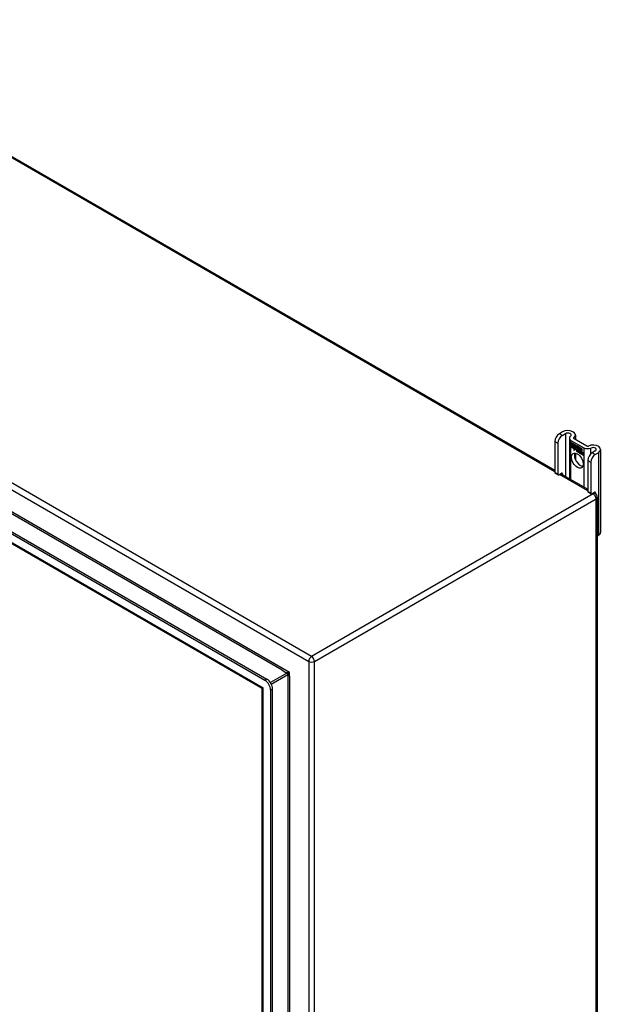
# Model space of a CAD drawing. Header units: inches. Extents: x 168.6 to 197.3, y 53.8 to 105.3.
# Tile 28 of 28: x 183 to 197.3, y 79.6 to 103.8. Entities that reach past the tile are written whole.
import ezdxf

# ---------------------------------------------------------------- set-up
doc = ezdxf.new("R2010")
doc.units = ezdxf.units.IN
doc.header["$MEASUREMENT"] = 0
doc.layers.add('Visible Edges(ANSI)', color=7, linetype='Continuous', lineweight=25)
doc.layers.add('Visible Tangent Edges(ANSI)', color=7, linetype='Continuous', lineweight=25)

msp = doc.modelspace()

# ---------------------------------------------------------------- linework, layer by layer
at = {"layer": 'Visible Edges(ANSI)'}
for p, q in [((176.927, 103.81), (196.125, 92.726)), ((168.778, 99.232), (188.989, 87.563)), ((168.826, 99.259), (189.037, 87.591)), ((188.903, 87.37), (168.905, 98.916)), ((196.311, 93.671), (196.235, 93.627)), ((196.31, 93.584), (196.385, 93.628)), ((196.482, 93.518), (196.482, 92.52)), ((196.596, 93.506), (196.909, 93.325)), ((196.631, 93.594), (196.631, 93.486)), ((196.125, 93.436), (196.125, 92.67)), ((196.199, 93.393), (196.199, 92.627)), ((196.522, 93.463), (196.835, 93.282)), ((196.526, 93.409), (196.527, 93.41)), ((196.526, 93.41), (196.644, 93.342)), ((196.526, 93.377), (196.526, 93.41)), ((196.526, 93.409), (196.526, 93.378)), ((196.644, 93.342), (196.526, 93.409)), ((196.526, 93.378), (196.612, 93.328)), ((196.526, 93.377), (196.526, 93.378)), ((196.613, 93.327), (196.526, 93.377)), ((196.526, 93.372), (196.527, 93.373)), ((196.526, 93.34), (196.526, 93.373)), ((196.526, 93.373), (196.613, 93.323)), ((196.526, 93.372), (196.526, 93.341)), ((196.612, 93.323), (196.526, 93.372)), ((196.526, 93.341), (196.612, 93.291)), ((196.526, 93.34), (196.526, 93.341)), ((196.613, 93.29), (196.526, 93.34)), ((196.526, 93.336), (196.613, 93.285)), ((196.526, 93.303), (196.526, 93.336)), ((196.526, 93.335), (196.527, 93.335)), ((196.612, 93.285), (196.526, 93.335)), ((196.526, 93.335), (196.526, 93.303)), ((196.526, 93.303), (196.612, 93.254)), ((196.526, 93.303), (196.526, 93.303)), ((196.611, 93.254), (196.526, 93.303)), ((196.589, 93.218), (196.611, 93.254)), ((196.628, 93.242), (196.589, 93.218)), ((196.612, 93.254), (196.592, 93.22)), ((196.592, 93.22), (196.629, 93.243)), ((196.593, 93.221), (196.629, 93.243)), ((196.611, 93.254), (196.612, 93.254)), ((196.612, 93.328), (196.612, 93.356)), ((196.612, 93.356), (196.615, 93.354)), ((196.612, 93.328), (196.613, 93.328)), ((196.612, 93.323), (196.613, 93.323)), ((196.612, 93.291), (196.612, 93.323)), ((196.612, 93.291), (196.613, 93.291)), ((196.612, 93.285), (196.613, 93.285)), ((196.612, 93.257), (196.612, 93.285)), ((196.612, 93.257), (196.613, 93.257)), ((196.614, 93.256), (196.612, 93.257)), ((196.613, 93.355), (196.613, 93.356)), ((196.613, 93.355), (196.613, 93.327)), ((196.615, 93.354), (196.613, 93.355)), ((196.613, 93.323), (196.613, 93.29)), ((196.613, 93.285), (196.613, 93.257)), ((196.613, 93.257), (196.626, 93.278)), ((196.613, 93.257), (196.615, 93.258)), ((196.613, 93.257), (196.613, 93.257)), ((196.626, 93.277), (196.614, 93.256)), ((196.614, 93.257), (196.614, 93.258)), ((196.615, 93.354), (196.646, 93.285)), ((196.615, 93.354), (196.616, 93.354)), ((196.645, 93.286), (196.615, 93.354)), ((196.626, 93.278), (196.628, 93.267)), ((196.626, 93.277), (196.627, 93.277)), ((196.628, 93.266), (196.626, 93.277)), ((196.627, 93.277), (196.626, 93.277)), ((196.628, 93.267), (196.645, 93.286)), ((196.646, 93.285), (196.628, 93.266)), ((196.628, 93.267), (196.63, 93.268)), ((196.628, 93.242), (196.629, 93.243)), ((196.63, 93.227), (196.628, 93.242)), ((196.629, 93.267), (196.629, 93.268)), ((196.629, 93.243), (196.63, 93.228)), ((196.646, 93.286), (196.63, 93.268)), ((196.63, 93.228), (196.658, 93.257)), ((196.658, 93.256), (196.63, 93.227)), ((196.632, 93.229), (196.658, 93.256)), ((196.644, 93.342), (196.644, 93.342)), ((196.659, 93.305), (196.644, 93.342)), ((196.644, 93.342), (196.659, 93.306)), ((196.645, 93.286), (196.646, 93.286)), ((196.658, 93.257), (196.664, 93.241)), ((196.658, 93.256), (196.658, 93.256)), ((196.664, 93.24), (196.658, 93.256)), ((196.659, 93.306), (196.672, 93.326)), ((196.672, 93.325), (196.659, 93.305)), ((196.659, 93.306), (196.661, 93.307)), ((196.661, 93.307), (196.66, 93.307)), ((196.665, 93.242), (196.665, 93.241)), ((196.671, 93.275), (196.702, 93.304)), ((196.671, 93.275), (196.673, 93.276)), ((196.689, 93.235), (196.671, 93.275)), ((196.672, 93.326), (196.731, 93.292)), ((196.672, 93.326), (196.672, 93.325)), ((196.672, 93.325), (196.673, 93.325)), ((196.73, 93.291), (196.672, 93.325)), ((196.702, 93.304), (196.672, 93.274)), ((196.672, 93.274), (196.69, 93.233)), ((196.673, 93.276), (196.702, 93.304)), ((196.673, 93.275), (196.673, 93.276)), ((196.702, 93.304), (196.705, 93.303)), ((196.702, 93.304), (196.703, 93.304)), ((196.704, 93.302), (196.702, 93.304)), ((196.704, 93.302), (196.705, 93.303)), ((196.704, 93.225), (196.704, 93.302)), ((196.705, 93.303), (196.705, 93.225)), ((196.73, 93.291), (196.731, 93.292)), ((196.73, 93.195), (196.73, 93.291)), ((196.731, 93.292), (196.731, 93.191)), ((196.735, 93.197), (196.735, 93.29)), ((196.735, 93.29), (196.761, 93.274)), ((196.735, 93.289), (196.735, 93.198)), ((196.735, 93.289), (196.736, 93.289)), ((196.76, 93.274), (196.735, 93.289)), ((196.76, 93.274), (196.761, 93.274)), ((196.76, 93.193), (196.76, 93.274)), ((196.761, 93.274), (196.761, 93.192)), ((196.765, 93.271), (196.766, 93.272)), ((196.765, 93.19), (196.765, 93.272)), ((196.765, 93.272), (196.791, 93.257)), ((196.765, 93.271), (196.765, 93.19)), ((196.79, 93.257), (196.765, 93.271)), ((196.79, 93.257), (196.791, 93.257)), ((196.79, 93.177), (196.79, 93.257)), ((196.791, 93.257), (196.791, 93.176)), ((196.592, 93.22), (196.591, 93.219)), ((196.592, 93.22), (196.593, 93.221)), ((196.63, 93.228), (196.632, 93.229)), ((196.631, 93.229), (196.631, 93.228)), ((196.631, 93.148), (196.631, 92.99)), ((196.664, 93.24), (196.665, 93.241)), ((196.665, 93.236), (196.667, 93.237)), ((196.667, 93.213), (196.699, 93.194)), ((196.667, 93.212), (196.667, 93.212)), ((196.699, 93.193), (196.667, 93.212)), ((196.668, 93.22), (196.689, 93.208)), ((196.668, 93.22), (196.668, 93.22)), ((196.69, 93.207), (196.668, 93.22)), ((196.673, 93.228), (196.674, 93.229)), ((196.688, 93.231), (196.689, 93.232)), ((196.689, 93.235), (196.689, 93.235)), ((196.689, 93.208), (196.691, 93.208)), ((196.69, 93.208), (196.69, 93.208)), ((196.693, 93.184), (196.693, 93.184)), ((196.693, 93.176), (196.693, 93.184)), ((196.693, 93.184), (196.693, 93.175)), ((196.693, 93.176), (196.693, 93.176)), ((196.698, 93.169), (196.72, 93.185)), ((196.698, 93.169), (196.7, 93.17)), ((196.713, 93.161), (196.698, 93.169)), ((196.699, 93.194), (196.7, 93.194)), ((196.721, 93.185), (196.699, 93.169)), ((196.699, 93.169), (196.712, 93.162)), ((196.7, 93.194), (196.7, 93.194)), ((196.72, 93.185), (196.7, 93.17)), ((196.7, 93.17), (196.7, 93.17)), ((196.704, 93.225), (196.705, 93.225)), ((196.724, 93.213), (196.704, 93.225)), ((196.705, 93.225), (196.725, 93.213)), ((196.72, 93.185), (196.708, 93.22)), ((196.708, 93.22), (196.722, 93.211)), ((196.709, 93.219), (196.721, 93.185)), ((196.709, 93.219), (196.709, 93.219)), ((196.722, 93.211), (196.709, 93.219)), ((196.712, 93.162), (196.724, 93.175)), ((196.712, 93.162), (196.714, 93.163)), ((196.724, 93.174), (196.713, 93.161)), ((196.713, 93.162), (196.714, 93.162)), ((196.714, 93.163), (196.725, 93.175)), ((196.72, 93.185), (196.72, 93.186)), ((196.722, 93.211), (196.722, 93.211)), ((196.729, 93.188), (196.722, 93.211)), ((196.722, 93.211), (196.729, 93.189)), ((196.724, 93.213), (196.725, 93.213)), ((196.731, 93.191), (196.724, 93.213)), ((196.724, 93.175), (196.727, 93.173)), ((196.724, 93.174), (196.725, 93.174)), ((196.727, 93.173), (196.724, 93.174)), ((196.725, 93.213), (196.73, 93.195)), ((196.727, 93.173), (196.734, 93.15)), ((196.727, 93.173), (196.727, 93.173)), ((196.733, 93.149), (196.727, 93.173)), ((196.729, 93.188), (196.729, 93.189)), ((196.729, 93.189), (196.731, 93.188)), ((196.731, 93.187), (196.729, 93.188)), ((196.73, 93.195), (196.731, 93.195)), ((196.731, 93.188), (196.743, 93.2)), ((196.743, 93.199), (196.731, 93.187)), ((196.731, 93.188), (196.732, 93.188)), ((196.743, 93.199), (196.732, 93.188)), ((196.732, 93.188), (196.732, 93.188)), ((196.733, 93.149), (196.734, 93.15)), ((196.748, 93.141), (196.733, 93.149)), ((196.734, 93.15), (196.747, 93.142)), ((196.735, 93.198), (196.741, 93.204)), ((196.741, 93.203), (196.735, 93.197)), ((196.735, 93.198), (196.737, 93.199)), ((196.735, 93.177), (196.756, 93.191)), ((196.735, 93.177), (196.736, 93.178)), ((196.747, 93.142), (196.735, 93.177)), ((196.736, 93.199), (196.736, 93.198)), ((196.736, 93.178), (196.756, 93.192)), ((196.757, 93.191), (196.736, 93.177)), ((196.737, 93.177), (196.736, 93.178)), ((196.736, 93.177), (196.748, 93.141)), ((196.737, 93.199), (196.741, 93.204)), ((196.741, 93.204), (196.76, 93.193)), ((196.741, 93.203), (196.742, 93.204)), ((196.761, 93.192), (196.741, 93.203)), ((196.743, 93.2), (196.757, 93.191)), ((196.743, 93.199), (196.743, 93.199)), ((196.756, 93.191), (196.743, 93.199)), ((196.747, 93.142), (196.747, 93.142)), ((196.754, 93.137), (196.762, 93.188)), ((196.763, 93.187), (196.754, 93.138)), ((196.754, 93.138), (196.765, 93.132)), ((196.754, 93.137), (196.754, 93.138)), ((196.765, 93.131), (196.754, 93.137)), ((196.756, 93.191), (196.756, 93.192)), ((196.76, 93.193), (196.761, 93.193)), ((196.762, 93.188), (196.772, 93.182)), ((196.763, 93.187), (196.763, 93.188)), ((196.772, 93.182), (196.763, 93.187)), ((196.765, 93.19), (196.776, 93.184)), ((196.765, 93.19), (196.765, 93.19)), ((196.775, 93.184), (196.765, 93.19)), ((196.765, 93.132), (196.768, 93.152)), ((196.769, 93.152), (196.765, 93.131)), ((196.765, 93.132), (196.766, 93.132)), ((196.771, 93.173), (196.772, 93.182)), ((196.772, 93.182), (196.771, 93.173)), ((196.771, 93.173), (196.771, 93.173)), ((196.774, 93.171), (196.771, 93.173)), ((196.771, 93.173), (196.774, 93.172)), ((196.772, 93.182), (196.772, 93.182)), ((196.774, 93.172), (196.775, 93.172)), ((196.775, 93.184), (196.776, 93.184)), ((196.775, 93.178), (196.775, 93.184)), ((196.775, 93.178), (196.777, 93.179)), ((196.775, 93.172), (196.775, 93.172)), ((196.776, 93.184), (196.776, 93.179)), ((196.776, 93.179), (196.776, 93.178)), ((196.776, 93.167), (196.778, 93.168)), ((196.777, 93.173), (196.779, 93.174)), ((196.79, 93.152), (196.784, 93.12)), ((196.784, 93.12), (196.789, 93.152)), ((196.784, 93.12), (196.784, 93.121)), ((196.784, 93.12), (196.795, 93.114)), ((196.795, 93.113), (196.784, 93.12)), ((196.79, 93.177), (196.791, 93.177)), ((196.795, 93.114), (196.798, 93.135)), ((196.799, 93.134), (196.795, 93.113)), ((196.795, 93.114), (196.795, 93.115)), ((196.798, 93.135), (196.799, 93.135)), ((196.802, 93.153), (196.803, 93.154)), ((196.804, 93.149), (196.805, 93.15)), ((196.806, 93.157), (196.808, 93.157)), ((196.806, 93.15), (196.807, 93.15)), ((196.813, 93.103), (196.819, 93.135)), ((196.813, 93.103), (196.814, 93.103)), ((196.825, 93.096), (196.813, 93.103)), ((196.819, 93.135), (196.814, 93.103)), ((196.814, 93.103), (196.825, 93.097)), ((196.825, 93.097), (196.83, 93.128)), ((196.831, 93.128), (196.825, 93.096)), ((196.825, 93.097), (196.825, 93.098)), ((197.12, 93.203), (197.045, 93.16)), ((197.119, 93.117), (197.195, 93.16)), ((197.25, 93.237), (197.25, 91.196)), ((196.935, 92.969), (196.935, 92.203)), ((197.009, 92.926), (197.009, 92.16)), ((196.132, 92.656), (196.206, 92.613)), ((196.221, 92.615), (196.289, 92.654)), ((196.27, 92.643), (196.935, 92.259)), ((196.311, 92.641), (196.311, 92.619)), ((196.941, 92.189), (197.015, 92.146)), ((197.031, 92.147), (197.099, 92.186)), ((197.079, 92.175), (197.118, 92.153)), ((197.12, 92.174), (197.12, 92.152)), ((197.168, 92.067), (197.168, 57.936)), ((197.168, 91.104), (197.195, 91.119)), ((188.918, 54.453), (188.918, 87.344)), ((189.128, 87.322), (189.128, 54.186)), ((189.176, 54.214), (189.176, 87.349))]:
    msp.add_line(p, q, dxfattribs=at)
for centre, radius in [((197.069, 92.067), 0.099), ((188.887, 87.344), 0.031)]:
    msp.add_arc(centre, radius, 0, 60, dxfattribs=at)
for centre, major_axis, start_param, end_param in [((196.235, 93.5), (-0.078, -0.135), 3.926991, 5.497787), ((196.31, 93.457), (0.078, 0.135), 0.785398, 2.356194), ((196.443, 93.594), (0.188, 0), 5.640144, 8.63938), ((196.443, 93.594), (0.0825, 0), 5.640144, 8.63938), ((196.618, 93.518), (-0.136, 0), 5.640144, 7.068583), ((196.618, 93.518), (-0.031, 0), 5.640144, 7.068583), ((196.684, 93.204), (-0.021, 0.0364), 5.317289, 6.229324), ((196.684, 93.204), (-0.0206, 0.0357), 5.272274, 6.251395), ((196.685, 93.205), (-0.0206, 0.0357), 6.047724, 6.251395), ((196.931, 93.338), (-0.136, 0), 0.785398, 2.213838), ((196.931, 93.338), (0.031, 0), 3.926991, 5.35543), ((197.062, 93.237), (0.188, 0), 5.497787, 8.497023), ((197.062, 93.237), (0.0825, 0), 5.497787, 8.497023), ((196.753, 93.007), (-0.102, 0.176), 0.374433, 2.76716), ((196.672, 93.205), (-0.0123, 0.0214), 0.72544, 2.208898), ((196.69, 93.194), (-0.0249, 0.0431), 6.268672, 7.008625), ((196.69, 93.194), (-0.0245, 0.0424), 6.268672, 7.008625), ((196.672, 93.205), (0.012, -0.0207), 3.867033, 5.35049), ((196.691, 93.194), (-0.0249, 0.0431), 0.028947, 0.295885), ((196.684, 93.204), (-0.0187, 0.0323), 5.330385, 6.268672), ((196.675, 93.204), (-0.0064, 0.011), 0.453624, 1.914249), ((196.684, 93.204), (-0.0183, 0.0317), 5.329545, 6.268672), ((196.675, 93.204), (0.006, -0.0104), 3.639467, 5.055842), ((196.685, 93.205), (-0.0183, 0.0317), 6.051884, 6.268672), ((196.691, 93.194), (-0.0245, 0.0424), 6.268672, 6.283185), ((196.683, 93.21), (-0.0109, 0.0188), 5.836026, 6.985262), ((196.683, 93.21), (-0.0105, 0.0182), 5.836026, 6.946368), ((196.677, 93.243), (0.0376, -0.0651), 5.35049, 5.792995), ((196.677, 93.243), (-0.0379, 0.0657), 2.208898, 2.658734), ((196.684, 93.21), (-0.0109, 0.0188), 0.065067, 0.331662), ((196.683, 93.219), (-0.0196, 0.0339), 1.914249, 2.72139), ((196.683, 93.219), (0.0192, -0.0332), 5.055842, 5.891549), ((196.684, 93.21), (-0.0105, 0.0182), 6.079217, 6.283185), ((196.681, 93.216), (-0.0068, 0.0119), 4.819991, 5.836026), ((196.681, 93.216), (0.0072, -0.0125), 1.678399, 2.694434), ((196.682, 93.217), (0.006, -0.0103), 0.287189, 1.678399), ((196.687, 93.217), (0.0095, -0.0165), 1.201563, 2.270327), ((196.687, 93.217), (-0.0091, 0.0158), 4.343155, 5.413588), ((196.682, 93.217), (0.0063, -0.011), 0.251695, 1.678399), ((196.676, 93.218), (0.0173, -0.0299), 0.38335, 1.201563), ((196.676, 93.218), (0.0176, -0.0305), 0.369234, 1.201563), ((196.809, 93.12), (-0.0294, 0.051), 0.219898, 0.610865), ((196.809, 93.12), (-0.0291, 0.0503), 0.219898, 0.610865), ((196.792, 93.148), (-0.015, 0.026), 5.48867, 6.499805), ((196.792, 93.148), (-0.0146, 0.0253), 5.48867, 6.513784), ((196.784, 93.153), (-0.0083, 0.0143), 5.603031, 6.503084), ((196.811, 93.121), (-0.0294, 0.051), 0.219898, 0.291612), ((196.79, 93.152), (-0.015, 0.026), 5.47676, 6.310847), ((196.793, 93.149), (-0.015, 0.026), 0.047158, 0.216619), ((196.784, 93.153), (-0.0079, 0.0136), 5.603031, 6.503084), ((196.79, 93.152), (-0.0154, 0.0266), 5.501665, 6.243634), ((196.785, 93.154), (-0.0082, 0.0143), 0.085815, 0.219898), ((196.792, 93.153), (-0.015, 0.026), 6.059998, 6.283185), ((196.785, 93.154), (-0.0079, 0.0136), 6.100483, 6.283185), ((196.793, 93.149), (-0.0146, 0.0253), 6.06115, 6.283185), ((196.783, 93.16), (0.00412, -0.00714), 1.196548, 2.461438), ((196.783, 93.16), (-0.00375, 0.0065), 4.33814, 5.603031), ((196.778, 93.161), (-0.0077, 0.0133), 3.752458, 4.33814), ((196.778, 93.161), (0.0081, -0.014), 0.610865, 1.196548), ((196.792, 93.162), (-0.006, 0.0103), 4.223571, 5.48867), ((196.792, 93.162), (0.0063, -0.011), 1.081978, 2.347078), ((196.839, 93.103), (-0.0294, 0.051), 0.236534, 0.625184), ((196.839, 93.103), (-0.0291, 0.0503), 0.236639, 0.625276), ((196.776, 93.166), (-0.0176, 0.0305), 3.88819, 4.223571), ((196.821, 93.131), (-0.015, 0.0259), 5.492181, 6.733718), ((196.776, 93.166), (0.018, -0.0312), 0.848525, 1.081978), ((196.821, 93.131), (-0.0153, 0.0266), 5.492181, 6.613939), ((196.823, 93.131), (-0.0153, 0.0266), 0.046088, 0.313087), ((196.778, 93.167), (-0.0176, 0.0305), 3.959823, 3.971212), ((196.814, 93.136), (-0.0082, 0.0143), 5.604299, 6.503622), ((196.814, 93.136), (-0.0079, 0.0136), 5.604299, 6.503242), ((196.841, 93.104), (-0.0294, 0.051), 0.236534, 0.291612), ((196.815, 93.137), (-0.0083, 0.0143), 0.085815, 0.220437), ((196.815, 93.137), (-0.0079, 0.0136), 6.100483, 6.283185), ((196.823, 93.131), (-0.015, 0.0259), 6.060079, 6.283185), ((196.813, 93.143), (0.00412, -0.00714), 1.196401, 2.462706), ((196.813, 93.143), (-0.00375, 0.0065), 4.337994, 5.604299), ((196.808, 93.143), (0.0081, -0.014), 0.610732, 1.196401), ((196.808, 93.143), (-0.0077, 0.0133), 3.752322, 4.337994), ((196.821, 93.145), (0.0066, -0.0114), 1.107844, 2.350588), ((196.821, 93.145), (-0.0062, 0.0107), 4.249437, 5.492181), ((196.806, 93.148), (-0.0176, 0.0305), 3.735005, 4.249437), ((196.806, 93.148), (0.018, -0.0312), 0.593412, 1.107844), ((197.045, 93.032), (-0.078, -0.135), 3.926991, 5.497787), ((197.119, 92.989), (0.078, 0.135), 0.785398, 2.356194), ((196.147, 92.683), (-0.0155, -0.0268), 5.497787, 6.283185), ((196.221, 92.64), (-0.0155, -0.0268), 5.497787, 7.068583), ((196.289, 92.628), (0.0155, 0.0268), 5.497787, 7.068583), ((196.957, 92.215), (-0.0155, -0.0268), 5.497787, 6.283185), ((197.031, 92.173), (-0.0155, -0.0268), 5.497787, 7.068583), ((197.099, 92.161), (0.0155, 0.0268), 5.497787, 7.068583), ((197.062, 91.196), (0.188, 0), 5.497787, 6.283185), ((188.989, 87.402), (0.098, -0.17), 0.785398, 2.356194), ((189.037, 87.43), (-0.098, 0.17), 3.926991, 5.497787)]:
    msp.add_ellipse(centre, major_axis=major_axis, ratio=0.57735, start_param=start_param, end_param=end_param, dxfattribs=at)
msp.add_ellipse((196.678, 92.964), major_axis=(-0.102, 0.176), ratio=0.57735, dxfattribs=at)
at = {"layer": 'Visible Tangent Edges(ANSI)'}
for p, q in [((196.125, 92.693), (176.898, 103.794)), ((190.138, 88.146), (169.065, 100.313)), ((168.995, 100.192), (190.068, 88.025)), ((189.595, 87.752), (169.467, 99.373)), ((189.41, 87.809), (169.608, 99.241)), ((168.819, 98.999), (188.947, 87.378)), ((196.31, 93.584), (196.235, 93.627)), ((196.385, 93.628), (196.385, 92.576)), ((196.593, 93.508), (196.593, 93.529)), ((196.125, 93.436), (196.199, 93.393)), ((196.522, 92.497), (196.522, 93.463)), ((196.835, 93.282), (196.835, 92.316)), ((197.013, 93.135), (197.013, 93.275)), ((196.655, 93.216), (196.655, 93.217)), ((196.666, 93.236), (196.667, 93.237)), ((196.67, 93.187), (196.67, 93.187)), ((196.671, 93.197), (196.672, 93.197)), ((196.678, 93.229), (196.679, 93.229)), ((196.687, 93.221), (196.688, 93.222)), ((196.699, 93.216), (196.699, 93.217)), ((196.768, 93.152), (196.769, 93.152)), ((196.774, 93.166), (196.776, 93.167)), ((196.783, 93.167), (196.783, 93.167)), ((196.788, 93.16), (196.789, 93.16)), ((196.789, 93.152), (196.79, 93.153)), ((196.792, 93.172), (196.793, 93.172)), ((196.8, 93.16), (196.8, 93.161)), ((196.813, 93.15), (196.813, 93.15)), ((196.818, 93.143), (196.818, 93.143)), ((196.819, 93.135), (196.819, 93.135)), ((196.821, 93.155), (196.822, 93.155)), ((196.83, 93.143), (196.83, 93.144)), ((196.83, 93.128), (196.831, 93.129)), ((197.119, 93.117), (197.045, 93.16)), ((197.195, 93.16), (197.195, 91.119)), ((196.935, 92.969), (197.009, 92.926)), ((196.199, 92.627), (196.125, 92.67)), ((196.935, 92.225), (196.241, 92.626)), ((196.289, 92.654), (196.311, 92.641)), ((197.069, 92.148), (190.138, 88.146)), ((197.009, 92.16), (196.935, 92.203)), ((197.069, 92.148), (197.05, 92.158)), ((197.099, 92.186), (197.12, 92.174)), ((190.208, 88.025), (197.139, 92.027)), ((197.139, 57.895), (197.139, 92.027)), ((190.068, 88.025), (190.068, 53.894)), ((190.208, 53.894), (190.208, 88.025)), ((189.53, 87.74), (189.124, 87.505)), ((189.146, 87.467), (189.551, 87.702)), ((189.41, 87.809), (189.53, 87.74)), ((189.551, 87.702), (189.551, 54.763)), ((189.595, 87.665), (189.595, 87.752)), ((189.037, 87.591), (188.989, 87.563)), ((189.595, 87.665), (189.595, 54.799)), ((188.947, 54.338), (188.947, 87.378)), ((189.128, 87.322), (189.176, 87.349))]:
    msp.add_line(p, q, dxfattribs=at)
at = {"layer": 'Visible Tangent Edges(ANSI)', "flags": 128}
for points in [[(189.595, 87.752), (189.593, 87.752), (189.59, 87.752), (189.588, 87.752), (189.585, 87.752), (189.582, 87.752), (189.579, 87.751), (189.577, 87.751), (189.574, 87.751), (189.571, 87.751), (189.568, 87.75), (189.565, 87.75), (189.562, 87.749), (189.559, 87.749), (189.556, 87.748), (189.553, 87.747), (189.55, 87.747), (189.547, 87.746), (189.544, 87.745), (189.541, 87.744), (189.538, 87.743), (189.536, 87.743), (189.534, 87.742), (189.531, 87.741), (189.53, 87.74)], [(189.551, 87.702), (189.553, 87.703), (189.555, 87.704), (189.557, 87.706), (189.559, 87.707), (189.561, 87.709), (189.564, 87.711), (189.566, 87.713), (189.568, 87.716), (189.57, 87.718), (189.572, 87.72), (189.574, 87.722), (189.576, 87.725), (189.578, 87.727), (189.58, 87.729), (189.582, 87.732), (189.583, 87.734), (189.585, 87.736), (189.587, 87.739), (189.588, 87.741), (189.59, 87.743), (189.591, 87.746), (189.593, 87.748), (189.594, 87.75), (189.595, 87.752)]]:
    msp.add_lwpolyline(points, dxfattribs=at)
at = {"layer": 'Visible Tangent Edges(ANSI)'}
for centre, major_axis, ratio, start_param, end_param in [((197.069, 92.067), (0.0495, 0.0857), 0.57735, 0, 0.785398), ((197.069, 92.067), (0.0495, -0.0857), 0.57735, 0.785398, 2.356194), ((197.069, 92.067), (0.099, 0), 0.57735, 5.497787, 6.283185), ((190.138, 88.065), (-0.0495, -0.0857), 0.57735, 3.926991, 5.497787), ((190.138, 88.065), (0.099, 0), 0.57735, 3.926991, 5.497787), ((190.138, 88.065), (0.0495, -0.0857), 0.57735, 0.785398, 2.356194), ((189.53, 87.714), (-0.0155, 0.0268), 0.57735, 3.926991, 5.497787), ((189.017, 87.419), (0.115, 0.047), 0.113927, 3.229554, 4.014952), ((189.017, 87.419), (-0.0986, -0.0763), 0.113927, 5.409826, 6.195224)]:
    msp.add_ellipse(centre, major_axis=major_axis, ratio=ratio, start_param=start_param, end_param=end_param, dxfattribs=at)

doc.saveas('drawing.dxf')
